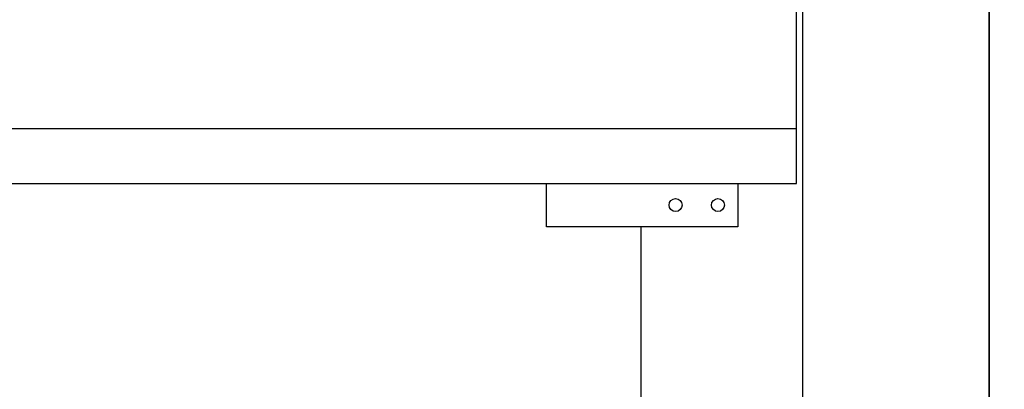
# Model space of a CAD drawing. Header units: inches. Extents: x 169.6 to 213.8, y 195 to 266.5.
# Tile 25 of 58: x 205.938 to 207.127, y 204.161 to 204.607. Entities that reach past the tile are written whole.
import ezdxf

# ---------------------------------------------------------------- set-up
doc = ezdxf.new("R2010")
doc.units = ezdxf.units.IN
doc.header["$LTSCALE"] = 0.25
doc.header["$MEASUREMENT"] = 0
doc.layers.add('ANNOTATIONS', color=1, linetype='Continuous')
doc.layers.add('RHX RH F.O.H.', color=7, linetype='Continuous')
doc.styles.add('ARIAL', font='arial.ttf', dxfattribs={"height": 0.09375})
doc.dimstyles.new('STANDARD$0', dxfattribs={"dimtxt": 0.09375, "dimasz": 0.09375, "dimexe": 0.03125, "dimexo": 0.046875, "dimgap": 0.09, "dimtad": 0, "dimtih": 1, "dimtoh": 1, "dimdec": 4, "dimzin": 0, "dimdsep": 46, "dimtxsty": 'ARIAL', "dimcen": 0.09, "dimadec": 0, "dimazin": 0, "dimtfac": 1, "dimtdec": 4, "dimtofl": 0, "dimtmove": 0, "dimatfit": 1, "dimfxl": 1, "dimtolj": 1, "dimtzin": 0, "dimarcsym": 0})

# ---------------------------------------------------------------- blocks, each defined once
blk = doc.blocks.new('*D11')
at = {"layer": 'ANNOTATIONS', "color": 0, "lineweight": -2, "transparency": 16777216}
for p, q in [((207.1082, 204.837), (207.1082, 203.2433)), ((206.6881, 203.8411), (206.6881, 203.2433)), ((206.5944, 203.2746), (206.5006, 203.2746)), ((207.2019, 203.2746), (207.3539, 203.2746))]:
    blk.add_line(p, q, dxfattribs=at)
at = {"layer": 'ANNOTATIONS', "color": 0, "transparency": 16777216}
for points in [[(206.5944, 203.2902), (206.5944, 203.259), (206.6881, 203.2746)], [(207.2019, 203.2902), (207.2019, 203.259), (207.1082, 203.2746)]]:
    blk.add_solid(points, dxfattribs=at)
at = {"layer": 'defpoints', "color": 0, "transparency": 16777216}
for p in [(207.1082, 204.8838), (206.6881, 203.888), (207.1082, 203.2746)]:
    blk.add_point(p, dxfattribs=at)
at = {"layer": 'ANNOTATIONS', "color": 0, "transparency": 16777216, "insert": (207.607, 203.2746), "char_height": 0.09375, "attachment_point": 5, "style": 'ARIAL'}
blk.add_mtext('\\A1;5 1/2"', dxfattribs=at)

msp = doc.modelspace()

# ---------------------------------------------------------------- linework, layer by layer
at = {"layer": 'RHX RH F.O.H.', "linetype": 'Continuous'}
for p, q in [((206.87563, 204.40979), (206.87563, 205.40979)), ((206.88351, 200.65979), (206.88351, 205.40979)), ((207.1082, 200.65979), (207.1082, 205.40979)), ((206.87563, 204.4756), (201.50063, 204.4756)), ((201.50063, 204.40979), (206.87563, 204.40979)), ((206.57418, 204.35737), (206.57418, 204.40979)), ((206.80499, 204.40979), (206.80499, 204.35737)), ((206.80499, 204.35737), (206.57418, 204.35737)), ((206.68813, 200.65979), (206.68813, 204.35737))]:
    msp.add_line(p, q, dxfattribs=at)
for centre in [(206.72976, 204.38358), (206.78094, 204.38358)]:
    msp.add_circle(centre, 0.00781, dxfattribs=at)

# ---------------------------------------------------------------- dimensions: what is measured, and where the dimension line sits
at = {"layer": 'ANNOTATIONS'}
dim = msp.add_linear_dim(base=(207.1082, 203.27459), p1=(206.68813, 203.88797), p2=(207.1082, 204.88384), text='5 1/2"', dimstyle='STANDARD$0', dxfattribs=at)
dim.commit()
dim.dimension.update_dxf_attribs({"geometry": '*D11', "text_midpoint": (207.60699, 203.27459), "dimtype": 160})

doc.saveas('drawing.dxf')
